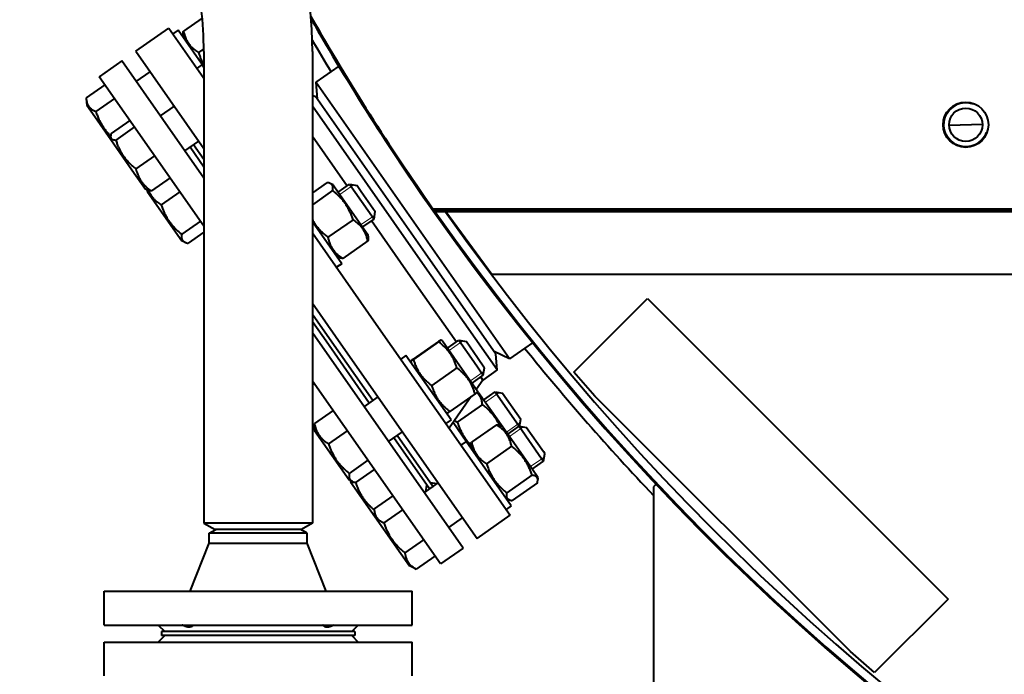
# Model space of a CAD drawing. Header units: millimetres. Extents: x -4428 to 4131, y -3615 to 4038.
# Tile 111 of 172: x 1746 to 2210, y -2817 to -2509. Entities that reach past the tile are written whole.
import ezdxf

# ---------------------------------------------------------------- set-up
doc = ezdxf.new("R2010")
doc.units = ezdxf.units.MM
doc.linetypes.add('K5LT_BASIC', pattern=[0])
doc.linetypes.add('K5LT_THIN', pattern=[0])
doc.layers.add('Системный слой', color=7, linetype='Continuous')
doc.styles.add('KDIMTEXTSTYLE', font='GOST_AU.SHX', dxfattribs={"width": 0.96, "oblique": 15, "height": 5})
doc.dimstyles.new('KDIMSTYLE (1.00)', dxfattribs={"dimtxt": 5, "dimasz": 1, "dimexe": 2, "dimexo": 0, "dimgap": 1, "dimtad": 1, "dimtxsty": 'KDIMTEXTSTYLE', "dimsah": 1, "dimcen": 0, "dimdle": 1, "dimadec": 0, "dimazin": 0, "dimtfac": 0.667, "dimtmove": 0, "dimatfit": 3, "dimfxl": 1, "dimtvp": 1, "dimtolj": 1, "dimtzin": 0, "dimarcsym": 0})

# ---------------------------------------------------------------- blocks, each defined once
blk = doc.blocks.new('KDIMARROW_01')
at = {"layer": 'Системный слой'}
blk.add_hatch(color=0, dxfattribs=at).paths.add_polyline_path([(-5, -0.66), (0, 0), (-5, 0.66), (-4.5, 0)])
at = {"layer": 'Системный слой', "color": 0, "linetype": 'K5LT_THIN', "lineweight": 20}
for p, q in [((-4.5, 0), (-5, 0.66)), ((-5, 0.66), (0, 0)), ((0, 0), (-5, -0.66)), ((-5, -0.66), (-4.5, 0)), ((0, 0), (-1, 0))]:
    blk.add_line(p, q, dxfattribs=at)
blk = doc.blocks.new('U21')
at = {"layer": 'Системный слой', "color": 150, "linetype": 'K5LT_BASIC', "lineweight": 40, "true_color": 0x0080ff}
for p, q in [((1832.31, -2508.3), (1823.47, -2514.48)), ((1801.05, -2523.91), (1816.62, -2513.01)), ((1816.62, -2513.01), (1833.14, -2536.61)), ((1820.99, -2514.03), (1818.53, -2515.75)), ((1831.81, -2529.48), (1820.99, -2514.03)), ((1823.3, -2516.06), (1823.43, -2517.51)), ((1801.05, -2523.91), (1833.14, -2569.74)), ((1833.14, -2522.75), (1830.54, -2524.57)), ((1833.14, -2524.07), (1833.14, -2746.07)), ((1884.14, -2524.07), (1884.14, -2746.07)), ((1794.5, -2528.49), (1783.85, -2535.95)), ((1833.14, -2583.69), (1794.5, -2528.49)), ((1832.34, -2530.23), (1831.81, -2529.48)), ((1801.29, -2538.2), (1807.85, -2533.61)), ((1832.34, -2530.23), (1829.88, -2531.96)), ((1833.14, -2531.38), (1832.34, -2530.23)), ((1896.55, -2530.9), (1885.72, -2538.48)), ((1833.14, -2606.35), (1783.85, -2535.95)), ((1976.92, -2668.72), (1885.72, -2538.48)), ((1885.72, -2538.48), (1886.42, -2546.45)), ((1786.45, -2539.67), (1777.67, -2545.82)), ((1777.7, -2546.29), (1777.97, -2549.34)), ((1791.03, -2546.21), (1782.25, -2552.36)), ((1884.14, -2544.6), (1885.6, -2545.28)), ((1937.19, -2618.95), (1885.6, -2545.28)), ((1777.97, -2549.34), (1781.74, -2554.73)), ((1812.64, -2554.4), (1819.19, -2549.82)), ((1818.83, -2549.3), (1818.68, -2550.18)), ((1934.92, -2622.25), (1884.14, -2549.74)), ((1781.74, -2554.73), (1789.31, -2565.55)), ((1798.26, -2556.53), (1789.47, -2562.68)), ((1812.28, -2553.89), (1813.16, -2554.04)), ((1800.4, -2559.58), (1791.61, -2565.74)), ((2183.77, -2558.81), (2199.46, -2558.26)), ((1789.2, -2564.27), (1789.31, -2565.55)), ((1789.31, -2565.55), (1799.25, -2579.74)), ((1824.11, -2570.79), (1830.67, -2566.2)), ((1900.46, -2587.41), (1884.14, -2564.12)), ((1833.14, -2578.46), (1826.57, -2569.07)), ((1833.14, -2574.97), (1828.21, -2567.92)), ((1809.87, -2573.11), (1801.08, -2579.26)), ((1799.25, -2579.74), (1805.66, -2588.9)), ((1817.2, -2583.58), (1808.41, -2589.73)), ((1806.82, -2589.44), (1805.66, -2588.9)), ((1806.26, -2589.17), (1806.32, -2589.83)), ((1806.32, -2589.83), (1806.51, -2590.11)), ((1806.51, -2590.11), (1822.66, -2613.18)), ((1821.73, -2590.05), (1812.95, -2596.21)), ((1891.03, -2585.77), (1884.14, -2590.59)), ((1893.66, -2589.52), (1884.14, -2596.18)), ((1893.92, -2586.8), (1892.56, -2586.17)), ((1893.92, -2586.8), (1896.35, -2590.27)), ((1896.35, -2590.27), (1910.27, -2610.15)), ((1896.36, -2590.28), (1901.68, -2586.55)), ((1901.68, -2586.55), (1904.33, -2590.34)), ((1901.68, -2586.55), (1905.17, -2587.17)), ((1905.17, -2587.17), (1907.15, -2590.01)), ((1907.15, -2590.01), (1913.77, -2599.46)), ((1904.33, -2590.34), (1913.16, -2602.94)), ((1913.16, -2602.94), (1913.77, -2599.46)), ((1940.88, -2598.07), (2662.99, -2598.07)), ((1941.58, -2599.07), (1940.97, -2599.07)), ((1943.01, -2598.07), (1941.58, -2599.07)), ((1941.64, -2599.07), (1941.58, -2599.07)), ((2663.64, -2599.07), (1941.64, -2599.07)), ((1941.64, -2599.07), (1941.64, -2599.57)), ((1945.64, -2598.07), (1945.64, -2599.07)), ((2663.64, -2599.07), (1945.64, -2599.07)), ((1831.43, -2603.91), (1822.65, -2610.06)), ((1903.27, -2603.24), (1891.43, -2611.53)), ((1907.83, -2606.67), (1913.16, -2602.94)), ((1928.16, -2626.98), (1911.93, -2603.8)), ((2663.64, -2599.57), (1941.64, -2599.57)), ((1968.64, -2629.07), (1947.01, -2599.57)), ((1897.96, -2623.95), (1884.14, -2604.22)), ((1824.22, -2613.9), (1822.66, -2613.18)), ((1833.14, -2609.09), (1825.64, -2614.34)), ((1884.14, -2609.45), (1914.22, -2652.39)), ((1910.25, -2613.22), (1898.41, -2621.51)), ((1910.27, -2610.15), (1910.4, -2611.65)), ((1896.89, -2621.11), (1895.52, -2620.47)), ((1971.14, -2673.99), (1934.92, -2622.25)), ((1970.49, -2666.51), (1937.19, -2618.95)), ((1897.96, -2623.95), (1895.51, -2625.67)), ((1951.9, -2660.88), (1928.16, -2626.98)), ((2703.64, -2629.07), (1968.64, -2629.07)), ((2007.22, -2675.07), (2041.87, -2640.42)), ((2041.87, -2640.42), (2183.29, -2781.84)), ((1884.14, -2642.57), (1898.65, -2663.29)), ((1892.24, -2659.37), (1884.14, -2647.8)), ((1890.6, -2660.51), (1884.14, -2651.29)), ((1914.22, -2652.39), (1977.22, -2742.37)), ((1955.1, -2757.86), (1884.14, -2656.52)), ((1912.58, -2688.41), (1892.24, -2659.37)), ((1910.94, -2689.56), (1890.6, -2660.51)), ((1898.65, -2663.29), (1961.65, -2753.27)), ((1943.45, -2660.63), (1931.61, -2668.92)), ((1943.51, -2660.71), (1931.67, -2669)), ((1945.37, -2660.27), (1944.58, -2659.9)), ((1945.37, -2660.27), (1953.59, -2672.01)), ((1947.8, -2663.75), (1953.13, -2660.02)), ((1953.13, -2660.02), (1960.1, -2669.98)), ((1953.13, -2660.02), (1956.61, -2660.64)), ((1956.61, -2660.64), (1961.84, -2668.1)), ((1987.75, -2661.14), (1976.92, -2668.72)), ((1928.18, -2667.11), (1925.73, -2668.83)), ((1949.41, -2697.42), (1928.18, -2667.11)), ((1961.84, -2668.1), (1965.21, -2672.92)), ((1976.92, -2668.72), (1969.67, -2665.34)), ((1971.14, -2673.99), (1970.49, -2666.51)), ((1930.55, -2669.73), (1930.62, -2670.59)), ((1952.14, -2673.04), (1940.3, -2681.33)), ((1953.59, -2672.01), (1961.71, -2683.62)), ((1960.1, -2669.98), (1964.6, -2676.41)), ((1964.6, -2676.41), (1965.21, -2672.92)), ((1959.27, -2680.13), (1964.6, -2676.41)), ((1964.39, -2678.72), (1963.37, -2677.27)), ((1971.14, -2673.99), (1964.39, -2678.72)), ((2017.12, -2686.38), (2007.22, -2675.07)), ((1944.45, -2765.31), (1884.14, -2679.19)), ((1884.55, -2679.76), (1884.14, -2680.04)), ((1884.99, -2680.39), (1884.14, -2680.99)), ((1964.39, -2678.72), (1961.34, -2683.08)), ((1908.48, -2691.28), (1915.04, -2686.69)), ((1958.92, -2686.54), (1948.54, -2701.41)), ((1960.72, -2685.29), (1948.88, -2693.58)), ((1961.71, -2683.62), (1961.79, -2684.48)), ((1962.37, -2684.55), (1961.77, -2684.27)), ((1962.37, -2684.55), (1973.72, -2700.76)), ((1964.81, -2688.03), (1970.13, -2684.3)), ((1970.13, -2684.3), (1981.48, -2700.51)), ((1970.13, -2684.3), (1973.61, -2684.92)), ((1973.61, -2684.92), (1982.22, -2697.21)), ((2137.33, -2806.59), (2017.12, -2686.38)), ((1964.17, -2690.22), (1952.33, -2698.51)), ((1893.87, -2693.08), (1885.08, -2699.23)), ((1947.75, -2694.31), (1946.97, -2693.94)), ((1885.01, -2700.72), (1885.16, -2702.43)), ((1949.41, -2697.42), (1946.95, -2699.14)), ((1956.53, -2707.6), (1950.37, -2698.79)), ((1970.86, -2699.76), (1959.02, -2708.06)), ((1973.72, -2700.76), (1972.4, -2700.15)), ((1973.72, -2700.76), (1987.7, -2720.73)), ((1976.15, -2704.24), (1981.48, -2700.51)), ((1981.48, -2700.51), (1992.05, -2715.61)), ((1981.48, -2700.51), (1984.96, -2701.13)), ((1981.63, -2700.54), (1982.22, -2697.21)), ((1984.96, -2701.13), (1992.89, -2712.45)), ((1885.16, -2702.43), (1901.5, -2725.77)), ((1900.57, -2702.65), (1891.79, -2708.8)), ((1919.96, -2707.67), (1926.51, -2703.08)), ((1939.2, -2729.92), (1922.41, -2705.94)), ((1940.84, -2728.78), (1924.05, -2704.8)), ((1956.53, -2707.6), (1954.08, -2709.32)), ((1977.76, -2737.91), (1956.53, -2707.6)), ((1958.85, -2709.64), (1958.97, -2711.08)), ((1977.92, -2709.85), (1966.08, -2718.14)), ((1992.89, -2712.45), (1993.56, -2713.41)), ((1992.95, -2716.89), (1993.56, -2713.41)), ((1910.27, -2716.5), (1901.49, -2722.66)), ((1987.63, -2720.62), (1992.95, -2716.89)), ((1992.05, -2715.61), (1992.95, -2716.89)), ((1913.27, -2720.79), (1904.48, -2726.94)), ((1987.5, -2723.54), (1975.66, -2731.83)), ((1987.7, -2720.73), (1990.06, -2724.1)), ((1990.06, -2724.1), (1990.19, -2725.55)), ((1903.06, -2726.5), (1901.5, -2725.77)), ((1902.1, -2726.05), (1902.16, -2726.71)), ((1902.16, -2726.71), (1913.51, -2742.92)), ((1936.83, -2731.77), (1943.39, -2727.18)), ((1937.53, -2731.29), (1938.06, -2728.29)), ((1940.84, -2728.78), (1939.2, -2729.92)), ((1942.7, -2727.67), (1939.69, -2727.14)), ((1990.02, -2727.13), (1978.18, -2735.42)), ((2045.89, -2727.83), (2044.64, -2729.07)), ((2044.64, -2729.07), (2044.64, -3214.07)), ((1922, -2733.25), (1913.21, -2739.4)), ((1977.76, -2737.91), (1975.3, -2739.63)), ((1976.63, -2735.04), (1975.32, -2734.43)), ((1913.24, -2739.87), (1913.51, -2742.92)), ((1913.51, -2742.92), (1929.86, -2766.26)), ((1926.57, -2739.78), (1917.79, -2745.94)), ((1961.65, -2753.27), (1977.22, -2742.37)), ((1858.64, -2746.07), (1833.14, -2746.07)), ((1833.14, -2746.07), (1838.34, -2749.07)), ((1884.14, -2746.07), (1858.64, -2746.07)), ((1884.14, -2746.07), (1878.95, -2749.07)), ((1948.31, -2748.15), (1954.86, -2743.57)), ((1835.64, -2750.81), (1838.64, -2749.07)), ((1835.64, -2755.57), (1835.64, -2750.81)), ((1858.64, -2750.81), (1835.64, -2750.81)), ((1858.64, -2749.07), (1838.34, -2749.07)), ((1878.95, -2749.07), (1858.64, -2749.07)), ((1881.64, -2750.81), (1858.64, -2750.81)), ((1881.64, -2750.81), (1878.64, -2749.07)), ((1881.64, -2755.57), (1881.64, -2750.81)), ((1826.64, -2778.07), (1835.64, -2755.57)), ((1835.64, -2755.57), (1881.64, -2755.57)), ((1890.64, -2778.07), (1881.64, -2755.57)), ((1936.5, -2753.96), (1927.71, -2760.11)), ((1941.85, -2761.59), (1933.06, -2767.75)), ((1955.1, -2757.86), (1944.45, -2765.31)), ((1932.63, -2767.56), (1929.86, -2766.26)), ((1786.14, -2794.07), (1786.14, -2778.07)), ((1786.14, -2778.07), (1931.14, -2778.07)), ((1931.14, -2794.07), (1931.14, -2778.07)), ((2183.29, -2781.84), (2148.65, -2816.49)), ((1786.14, -2794.07), (1931.14, -2794.07)), ((1811.64, -2794.07), (1814.64, -2797.07)), ((1905.64, -2794.07), (1902.64, -2797.07)), ((1813.14, -2797.07), (1813.14, -2799.07)), ((1904.14, -2797.07), (1813.14, -2797.07)), ((1904.14, -2797.07), (1904.14, -2799.07)), ((1786.14, -2802.07), (1931.14, -2802.07)), ((1786.14, -2818.07), (1786.14, -2802.07)), ((1814.64, -2799.07), (1811.64, -2802.07)), ((1904.14, -2799.07), (1813.14, -2799.07)), ((1902.64, -2799.07), (1905.64, -2802.07)), ((1931.14, -2818.07), (1931.14, -2802.07)), ((2148.65, -2816.49), (2137.33, -2806.59))]:
    blk.add_line(p, q, dxfattribs=at)
at = {"layer": 'Системный слой', "color": 7, "linetype": 'K5LT_THIN', "lineweight": 20}
for p, q in [((1897.14, -2591.39), (1902.46, -2587.66)), ((1902.46, -2587.66), (1903.57, -2586.89)), ((1907.06, -2605.56), (1912.38, -2601.83)), ((1912.38, -2601.83), (1913.49, -2601.05)), ((1948.58, -2664.86), (1953.9, -2661.13)), ((1953.9, -2661.13), (1955.01, -2660.35)), ((1958.5, -2679.03), (1963.82, -2675.3)), ((1963.82, -2675.3), (1964.93, -2674.52)), ((1965.58, -2689.14), (1970.91, -2685.41)), ((1970.91, -2685.41), (1972.01, -2684.64)), ((1975.5, -2703.31), (1980.83, -2699.58)), ((1980.83, -2699.58), (1981.93, -2698.8)), ((1982.25, -2701.62), (1983.36, -2700.84)), ((1976.93, -2705.35), (1982.25, -2701.62)), ((1992.17, -2715.79), (1993.28, -2715.01)), ((1986.85, -2719.51), (1992.17, -2715.79))]:
    blk.add_line(p, q, dxfattribs=at)
at = {"layer": 'Системный слой', "color": 150, "linetype": 'K5LT_BASIC', "lineweight": 40, "true_color": 0x0080ff}
for radius in [10.65, 7.85]:
    blk.add_circle((2191.62, -2558.54), radius, dxfattribs=at)
for centre, radius, start, end in [((2894.64, -1929.07), 1165.5, 324.91013, 167.2024), ((1683.64, -2524.07), 200.5, 0, 90), ((1683.64, -2524.07), 149.5, 0, 90), ((2894.64, -1929.07), 1165, 209.77754, 215.04705), ((2894.64, -1929.07), 1165.5, 209.82961, 215.08987), ((2894.64, -1929.07), 1170, 210.26119, 211.10382), ((2894.64, -1929.07), 1165, 215.04705, 215.10715), ((2894.64, -1929.07), 1165, 215.04705, 215.10715), ((2894.64, -1929.07), 1165.5, 215.08987, 265.9902), ((2894.64, -1929.07), 1165, 215.10715, 215.11235), ((2894.64, -1929.07), 1165, 215.10715, 215.11235), ((2894.64, -1929.07), 1165, 215.10715, 215.11235), ((2894.64, -1929.07), 1165, 215.13721, 265.98848), ((2894.64, -1929.07), 1165, 215.13721, 265.98848), ((2894.64, -1929.07), 1165, 215.13721, 265.98848), ((2894.64, -1929.07), 1161, 215.27626, 266.04583), ((2894.64, -1929.07), 1170, 218.89618, 223.40658)]:
    blk.add_arc(centre, radius, start, end, dxfattribs=at)
at = {"layer": 'Системный слой', "color": 7, "linetype": 'K5LT_THIN', "lineweight": 20}
blk.add_arc((2191.62, -2558.54), 10.11, 70, 340, dxfattribs=at)
at = {"layer": 'Системный слой', "color": 150, "linetype": 'K5LT_BASIC', "lineweight": 40, "true_color": 0x0080ff}
for points, knots in [([(1823.3, -2516.06), (1823.29, -2515.89), (1823.29, -2515.6), (1823.34, -2515.08), (1823.42, -2514.72), (1823.47, -2514.48)], [0, 0, 0, 0, 2.185954, 3.532867, 6, 6, 6, 6]), ([(1823.47, -2514.48), (1823.6, -2515.02), (1823.79, -2515.74), (1824.12, -2516.78), (1824.37, -2517.44), (1824.68, -2518.16), (1824.99, -2518.79), (1825.38, -2519.49), (1825.8, -2520.14), (1826.22, -2520.73), (1826.72, -2521.35), (1827.3, -2521.99), (1828.01, -2522.67), (1829.06, -2523.56), (1829.92, -2524.17), (1830.54, -2524.57)], [0, 0, 0, 0, 2.032024, 2.780687, 4.100621, 4.689754, 5.785161, 6.773962, 7.746893, 8.757247, 9.530451, 10.808294, 12.055167, 13.269842, 16, 16, 16, 16]), ([(1830.54, -2524.57), (1830.72, -2525.12), (1831, -2525.92), (1831.45, -2527.06), (1831.83, -2527.94), (1832.25, -2528.83), (1832.68, -2529.66), (1832.98, -2530.21), (1833.14, -2530.48)], [0, 0, 0, 0, 2.395735, 3.534855, 5.120577, 6.380267, 7.665653, 9, 9, 9, 9]), ([(1777.7, -2546.29), (1777.72, -2546.52), (1777.78, -2547.08), (1777.93, -2547.8), (1778.12, -2548.41), (1778.28, -2548.82), (1778.45, -2549.19), (1778.65, -2549.55), (1778.89, -2549.91), (1779.17, -2550.27), (1779.49, -2550.63), (1779.86, -2550.97), (1780.34, -2551.34), (1781.11, -2551.84), (1781.79, -2552.17), (1782.25, -2552.36)], [0, 0, 0, 0, 1.295387, 3.159802, 4.297673, 5.113532, 5.899188, 6.753928, 7.672155, 8.62651, 9.620704, 10.644088, 11.693814, 13.289575, 16, 16, 16, 16]), ([(1782.25, -2552.36), (1782.36, -2552.7), (1782.6, -2553.38), (1782.99, -2554.37), (1783.36, -2555.26), (1783.78, -2556.18), (1784.27, -2557.19), (1784.79, -2558.14), (1785.27, -2558.94), (1785.72, -2559.66), (1786.25, -2560.43), (1786.83, -2561.2), (1787.39, -2561.91), (1788.16, -2562.81), (1788.78, -2563.46), (1789.2, -2563.89)], [0, 0, 0, 0, 1.273054, 2.544042, 3.748114, 4.67394, 6.128235, 7.686192, 8.533636, 9.420311, 10.672503, 11.8223, 12.837644, 13.876493, 16, 16, 16, 16]), ([(1789.47, -2562.68), (1789.39, -2562.93), (1789.27, -2563.33), (1789.19, -2563.86), (1789.19, -2564.14), (1789.2, -2564.27)], [0, 0, 0, 0, 2.46644, 4.215285, 6, 6, 6, 6]), ([(1789.2, -2564.27), (1789.21, -2564.38), (1789.25, -2564.57), (1789.34, -2564.81), (1789.45, -2565), (1789.59, -2565.16), (1789.73, -2565.27), (1789.88, -2565.37), (1790.06, -2565.46), (1790.45, -2565.61), (1790.97, -2565.7), (1791.45, -2565.73), (1791.61, -2565.74)], [0, 0, 0, 0, 1.470806, 2.582084, 3.695964, 4.809431, 5.666825, 6.379959, 7.30627, 8.353745, 11.506607, 13, 13, 13, 13]), ([(1791.61, -2565.74), (1791.79, -2566.29), (1792.08, -2567.11), (1792.53, -2568.26), (1792.87, -2569.04), (1793.29, -2569.94), (1793.64, -2570.64), (1794.09, -2571.46), (1794.53, -2572.19), (1795.08, -2573.04), (1795.64, -2573.82), (1796.2, -2574.55), (1796.78, -2575.24), (1797.46, -2576), (1798.36, -2576.92), (1799.59, -2578.05), (1800.55, -2578.84), (1801.08, -2579.26)], [0, 0, 0, 0, 1.889793, 2.772286, 3.97396, 4.613199, 5.962253, 6.508307, 7.620707, 8.715255, 9.746093, 10.721757, 11.68135, 12.629021, 14.021816, 15.820381, 18, 18, 18, 18]), ([(1801.08, -2579.26), (1801.19, -2579.72), (1801.37, -2580.38), (1801.67, -2581.31), (1801.9, -2581.93), (1802.19, -2582.65), (1802.44, -2583.21), (1802.77, -2583.85), (1803.1, -2584.43), (1803.52, -2585.09), (1803.95, -2585.69), (1804.4, -2586.25), (1804.86, -2586.77), (1805.41, -2587.35), (1806.22, -2588.11), (1807.25, -2588.93), (1808.05, -2589.49), (1808.41, -2589.73)], [0, 0, 0, 0, 1.889793, 2.772286, 3.97396, 4.613199, 5.962253, 6.508307, 7.620707, 8.715255, 9.746093, 10.721757, 11.68135, 12.629021, 14.021816, 16.259909, 18, 18, 18, 18]), ([(1808.41, -2589.73), (1808.21, -2589.73), (1807.87, -2589.7), (1807.41, -2589.63), (1807.07, -2589.54), (1806.89, -2589.47), (1806.82, -2589.44)], [0, 0, 0, 0, 2.196407, 3.947805, 5.935286, 7, 7, 7, 7]), ([(1807.09, -2589.54), (1807.19, -2589.78), (1807.38, -2590.24), (1807.72, -2590.93), (1808.11, -2591.62), (1808.54, -2592.27), (1808.99, -2592.86), (1809.43, -2593.37), (1809.93, -2593.89), (1810.46, -2594.39), (1811.38, -2595.16), (1812.22, -2595.76), (1812.88, -2596.17), (1812.95, -2596.21)], [0, 0, 0, 0, 1.214478, 2.307478, 3.603467, 4.917752, 5.978315, 7.092102, 8.100076, 9.32091, 10.510593, 13.651003, 14, 14, 14, 14]), ([(1892.56, -2586.17), (1892.36, -2586.07), (1891.89, -2585.91), (1891.34, -2585.81), (1891.03, -2585.77)], [0, 0, 0, 0, 2.350074, 5, 5, 5, 5]), ([(1893.66, -2589.52), (1893.72, -2589.25), (1893.78, -2588.87), (1893.82, -2588.37), (1893.82, -2588.04), (1893.78, -2587.71), (1893.72, -2587.44), (1893.61, -2587.14), (1893.47, -2586.89), (1893.27, -2586.65), (1893.06, -2586.46), (1892.82, -2586.3), (1892.64, -2586.2), (1892.56, -2586.17)], [0, 0, 0, 0, 2.343234, 3.452264, 4.903525, 5.76294, 7.021628, 8.137899, 9.528041, 10.593754, 11.855824, 12.995553, 14, 14, 14, 14]), ([(1903.27, -2603.24), (1903.08, -2602.67), (1902.79, -2601.85), (1902.32, -2600.68), (1901.98, -2599.9), (1901.56, -2598.99), (1901.19, -2598.27), (1900.73, -2597.44), (1900.29, -2596.7), (1899.73, -2595.84), (1899.16, -2595.05), (1898.59, -2594.31), (1898.01, -2593.61), (1897.32, -2592.84), (1896.41, -2591.9), (1895.16, -2590.75), (1894.2, -2589.94), (1893.66, -2589.52)], [0, 0, 0, 0, 1.889793, 2.772286, 3.97396, 4.613199, 5.962253, 6.508307, 7.620707, 8.715255, 9.746093, 10.721757, 11.68135, 12.629021, 14.021816, 15.820381, 18, 18, 18, 18]), ([(1812.95, -2596.21), (1813.14, -2596.78), (1813.44, -2597.61), (1813.98, -2598.97), (1814.51, -2600.16), (1815.05, -2601.22), (1815.52, -2602.05), (1815.96, -2602.8), (1816.55, -2603.7), (1817.12, -2604.5), (1817.79, -2605.36), (1818.46, -2606.15), (1819.27, -2607.03), (1820.59, -2608.34), (1821.77, -2609.36), (1822.65, -2610.06)], [0, 0, 0, 0, 1.679816, 2.464254, 4.100621, 5.29978, 5.785161, 6.773962, 7.746893, 8.757247, 9.530451, 10.808294, 11.643102, 12.867614, 16, 16, 16, 16]), ([(1884.14, -2603.22), (1884.31, -2603.51), (1884.63, -2604.08), (1885.1, -2604.82), (1885.59, -2605.54), (1886.15, -2606.29), (1886.84, -2607.17), (1887.58, -2608.01), (1888.59, -2609.06), (1889.85, -2610.24), (1890.91, -2611.12), (1891.43, -2611.53)], [0, 0, 0, 0, 1.088681, 2.10831, 2.825541, 3.90957, 5.146288, 6.44085, 7.529382, 9.876196, 12, 12, 12, 12]), ([(1910.25, -2613.22), (1910.14, -2612.69), (1909.95, -2611.97), (1909.62, -2610.94), (1909.38, -2610.29), (1909.07, -2609.57), (1908.77, -2608.95), (1908.38, -2608.26), (1907.97, -2607.61), (1907.56, -2607.03), (1907.06, -2606.42), (1906.48, -2605.79), (1905.78, -2605.12), (1904.74, -2604.24), (1903.88, -2603.63), (1903.27, -2603.24)], [0, 0, 0, 0, 2.032024, 2.780687, 4.100621, 4.689754, 5.785161, 6.773962, 7.746893, 8.757247, 9.530451, 10.808294, 12.055167, 13.269842, 16, 16, 16, 16]), ([(1822.65, -2610.06), (1822.6, -2610.35), (1822.56, -2610.76), (1822.55, -2611.3), (1822.58, -2611.73), (1822.66, -2612.13), (1822.77, -2612.47), (1822.9, -2612.74), (1823.05, -2612.98), (1823.2, -2613.17), (1823.38, -2613.36), (1823.62, -2613.56), (1823.9, -2613.74), (1824.12, -2613.86), (1824.22, -2613.9)], [0, 0, 0, 0, 2.391332, 3.523128, 5.004164, 6.467212, 7.618771, 8.848967, 9.723654, 10.627452, 11.568293, 12.528115, 14.002804, 15, 15, 15, 15]), ([(1891.43, -2611.53), (1891.55, -2612.06), (1891.73, -2612.78), (1892.06, -2613.81), (1892.31, -2614.46), (1892.62, -2615.18), (1892.92, -2615.8), (1893.3, -2616.49), (1893.71, -2617.14), (1894.13, -2617.71), (1894.62, -2618.33), (1895.2, -2618.96), (1895.9, -2619.63), (1896.94, -2620.51), (1897.8, -2621.11), (1898.41, -2621.51)], [0, 0, 0, 0, 2.032024, 2.780687, 4.100621, 4.689754, 5.785161, 6.773962, 7.746893, 8.757247, 9.530451, 10.808294, 12.055167, 13.269842, 16, 16, 16, 16]), ([(1910.4, -2611.65), (1910.42, -2611.87), (1910.41, -2612.36), (1910.32, -2612.91), (1910.25, -2613.22)], [0, 0, 0, 0, 2.350074, 5, 5, 5, 5]), ([(1824.22, -2613.9), (1824.42, -2613.99), (1824.73, -2614.11), (1825.22, -2614.25), (1825.49, -2614.31), (1825.64, -2614.34)], [0, 0, 0, 0, 2.881873, 4.192791, 6, 6, 6, 6]), ([(1898.41, -2621.51), (1898.24, -2621.48), (1897.95, -2621.44), (1897.57, -2621.35), (1897.23, -2621.25), (1897.01, -2621.16), (1896.89, -2621.11)], [0, 0, 0, 0, 2.099756, 3.602657, 5.005287, 7, 7, 7, 7]), ([(1944.58, -2659.9), (1944.58, -2659.9), (1944.56, -2659.91), (1944.48, -2659.95), (1944.35, -2660.04), (1944.05, -2660.23), (1943.72, -2660.45), (1943.45, -2660.63)], [0, 0, 0, 0, 1.088559, 2.124813, 3.405808, 4.830667, 8, 8, 8, 8]), ([(1943.51, -2660.71), (1943.7, -2660.57), (1944, -2660.35), (1944.3, -2660.13), (1944.48, -2659.99), (1944.57, -2659.92), (1944.58, -2659.9), (1944.58, -2659.9)], [0, 0, 0, 0, 2.306025, 3.995738, 5.418569, 6.828022, 8, 8, 8, 8]), ([(1952.14, -2673.04), (1951.99, -2672.52), (1951.74, -2671.77), (1951.35, -2670.7), (1951.06, -2669.98), (1950.69, -2669.16), (1950.37, -2668.51), (1949.97, -2667.76), (1949.58, -2667.09), (1949.08, -2666.32), (1948.57, -2665.6), (1948.05, -2664.94), (1947.52, -2664.32), (1946.89, -2663.63), (1945.96, -2662.71), (1944.81, -2661.71), (1943.91, -2661.01), (1943.51, -2660.71)], [0, 0, 0, 0, 1.889793, 2.772286, 3.97396, 4.613199, 5.962253, 6.508307, 7.620707, 8.715255, 9.746093, 10.721757, 11.68135, 12.629021, 14.021816, 16.259909, 18, 18, 18, 18]), ([(1931.61, -2668.92), (1931.45, -2669.04), (1931.2, -2669.23), (1930.94, -2669.42), (1930.8, -2669.53), (1930.69, -2669.6), (1930.61, -2669.67), (1930.56, -2669.71), (1930.54, -2669.73), (1930.55, -2669.73)], [0, 0, 0, 0, 2.49929, 4.280768, 5.360176, 6.270498, 7.473727, 8.757277, 10, 10, 10, 10]), ([(1930.55, -2669.73), (1930.55, -2669.73), (1930.57, -2669.73), (1930.67, -2669.66), (1930.87, -2669.54), (1931.18, -2669.33), (1931.48, -2669.13), (1931.67, -2669)], [0, 0, 0, 0, 1.100916, 2.779066, 4.09405, 5.711824, 8, 8, 8, 8]), ([(1931.67, -2669), (1931.83, -2669.52), (1932.07, -2670.28), (1932.46, -2671.34), (1932.76, -2672.06), (1933.12, -2672.89), (1933.44, -2673.53), (1933.84, -2674.28), (1934.24, -2674.96), (1934.74, -2675.73), (1935.25, -2676.44), (1935.76, -2677.1), (1936.29, -2677.72), (1936.93, -2678.41), (1937.85, -2679.33), (1939, -2680.34), (1939.9, -2681.03), (1940.3, -2681.33)], [0, 0, 0, 0, 1.889793, 2.772286, 3.97396, 4.613199, 5.962253, 6.508307, 7.620707, 8.715255, 9.746093, 10.721757, 11.68135, 12.629021, 14.021816, 16.259909, 18, 18, 18, 18]), ([(1960.72, -2685.29), (1960.57, -2684.77), (1960.32, -2684.02), (1959.94, -2682.96), (1959.65, -2682.25), (1959.28, -2681.43), (1958.97, -2680.78), (1958.57, -2680.04), (1958.18, -2679.37), (1957.68, -2678.6), (1957.17, -2677.89), (1956.66, -2677.24), (1956.13, -2676.62), (1955.5, -2675.94), (1954.58, -2675.03), (1953.44, -2674.03), (1952.54, -2673.33), (1952.14, -2673.04)], [0, 0, 0, 0, 1.889793, 2.772286, 3.97396, 4.613199, 5.962253, 6.508307, 7.620707, 8.715255, 9.746093, 10.721757, 11.68135, 12.629021, 14.021816, 16.259909, 18, 18, 18, 18]), ([(1940.3, -2681.33), (1940.46, -2681.85), (1940.7, -2682.6), (1941.09, -2683.65), (1941.38, -2684.37), (1941.74, -2685.19), (1942.05, -2685.83), (1942.46, -2686.58), (1942.85, -2687.25), (1943.34, -2688.01), (1943.85, -2688.72), (1944.36, -2689.38), (1944.89, -2690), (1945.52, -2690.68), (1946.44, -2691.59), (1947.59, -2692.59), (1948.48, -2693.28), (1948.88, -2693.58)], [0, 0, 0, 0, 1.889793, 2.772286, 3.97396, 4.613199, 5.962253, 6.508307, 7.620707, 8.715255, 9.746093, 10.721757, 11.68135, 12.629021, 14.021816, 16.259909, 18, 18, 18, 18]), ([(1961.79, -2684.48), (1961.79, -2684.48), (1961.77, -2684.5), (1961.71, -2684.55), (1961.58, -2684.65), (1961.3, -2684.86), (1960.98, -2685.1), (1960.72, -2685.29)], [0, 0, 0, 0, 1.088559, 2.124813, 3.405808, 4.830667, 8, 8, 8, 8]), ([(1964.17, -2690.22), (1964.14, -2689.88), (1964.06, -2689.21), (1963.89, -2688.41), (1963.72, -2687.82), (1963.56, -2687.38), (1963.38, -2686.93), (1963.13, -2686.44), (1962.84, -2685.97), (1962.57, -2685.6), (1962.29, -2685.26), (1961.99, -2684.95), (1961.75, -2684.72), (1961.63, -2684.61)], [0, 0, 0, 0, 2.100382, 4.210124, 5.288175, 6.177401, 7.295185, 8.554437, 9.926789, 11.061331, 11.733689, 12.94156, 14, 14, 14, 14]), ([(1972.35, -2700.12), (1972.16, -2699.74), (1971.79, -2699.03), (1971.22, -2698.04), (1970.65, -2697.14), (1970.06, -2696.28), (1969.4, -2695.4), (1968.72, -2694.57), (1967.97, -2693.73), (1966.99, -2692.71), (1965.72, -2691.5), (1964.69, -2690.64), (1964.17, -2690.22)], [0, 0, 0, 0, 1.269811, 2.431364, 3.411298, 4.470545, 5.584139, 6.713489, 7.719738, 8.959498, 10.986002, 13, 13, 13, 13]), ([(1948.88, -2693.58), (1948.71, -2693.69), (1948.45, -2693.86), (1948.18, -2694.04), (1948.03, -2694.14), (1947.92, -2694.21), (1947.83, -2694.26), (1947.77, -2694.3), (1947.75, -2694.31), (1947.75, -2694.31)], [0, 0, 0, 0, 2.49929, 4.280768, 5.360176, 6.270498, 7.473727, 8.757277, 10, 10, 10, 10]), ([(1885.01, -2700.72), (1884.99, -2700.5), (1884.98, -2700.02), (1885.04, -2699.5), (1885.08, -2699.23)], [0, 0, 0, 0, 2.401561, 5, 5, 5, 5]), ([(1885.08, -2699.23), (1885.17, -2699.65), (1885.32, -2700.27), (1885.57, -2701.13), (1885.77, -2701.71), (1886.02, -2702.38), (1886.25, -2702.89), (1886.54, -2703.49), (1886.84, -2704.02), (1887.22, -2704.62), (1887.61, -2705.17), (1888.02, -2705.68), (1888.45, -2706.16), (1888.96, -2706.67), (1889.72, -2707.36), (1890.69, -2708.09), (1891.45, -2708.59), (1891.79, -2708.8)], [0, 0, 0, 0, 1.889793, 2.772286, 3.97396, 4.613199, 5.962253, 6.508307, 7.620707, 8.715255, 9.746093, 10.721757, 11.68135, 12.629021, 14.021816, 16.259909, 18, 18, 18, 18]), ([(1951.05, -2697.82), (1951.31, -2697.98), (1951.73, -2698.22), (1952.17, -2698.43), (1952.33, -2698.51)], [0, 0, 0, 0, 3.259717, 5, 5, 5, 5]), ([(1952.33, -2698.51), (1952.49, -2698.96), (1952.73, -2699.64), (1953.21, -2700.87), (1953.73, -2702.06), (1954.32, -2703.26), (1954.86, -2704.26), (1955.42, -2705.21), (1956.08, -2706.22), (1956.79, -2707.19), (1957.49, -2708.07), (1958.17, -2708.86), (1958.63, -2709.35), (1958.84, -2709.58)], [0, 0, 0, 0, 1.547806, 2.337797, 4.295027, 5.749867, 6.681525, 7.969048, 9.347837, 10.582186, 11.847865, 12.991662, 14, 14, 14, 14]), ([(1977.92, -2709.85), (1977.8, -2709.32), (1977.61, -2708.6), (1977.27, -2707.56), (1977.02, -2706.9), (1976.71, -2706.17), (1976.4, -2705.54), (1976.02, -2704.85), (1975.6, -2704.19), (1975.18, -2703.61), (1974.68, -2702.99), (1974.1, -2702.35), (1973.39, -2701.67), (1972.34, -2700.78), (1971.47, -2700.16), (1970.86, -2699.76)], [0, 0, 0, 0, 2.032024, 2.780687, 4.100621, 4.689754, 5.785161, 6.773962, 7.746893, 8.757247, 9.530451, 10.808294, 12.055167, 13.269842, 16, 16, 16, 16]), ([(1970.86, -2699.76), (1971.01, -2699.78), (1971.35, -2699.83), (1971.89, -2699.94), (1972.23, -2700.06), (1972.4, -2700.15)], [0, 0, 0, 0, 1.592643, 3.545427, 6, 6, 6, 6]), ([(1891.79, -2708.8), (1891.98, -2709.37), (1892.28, -2710.2), (1892.82, -2711.57), (1893.35, -2712.75), (1893.89, -2713.81), (1894.36, -2714.65), (1894.8, -2715.4), (1895.39, -2716.29), (1895.96, -2717.09), (1896.63, -2717.96), (1897.3, -2718.75), (1898.11, -2719.62), (1899.43, -2720.94), (1900.61, -2721.96), (1901.49, -2722.66)], [0, 0, 0, 0, 1.679816, 2.464254, 4.100621, 5.29978, 5.785161, 6.773962, 7.746893, 8.757247, 9.530451, 10.808294, 11.643102, 12.867614, 16, 16, 16, 16]), ([(1958.85, -2709.64), (1958.83, -2709.47), (1958.83, -2709.18), (1958.89, -2708.65), (1958.96, -2708.29), (1959.02, -2708.06)], [0, 0, 0, 0, 2.185954, 3.532867, 6, 6, 6, 6]), ([(1959.02, -2708.06), (1959.14, -2708.59), (1959.33, -2709.31), (1959.67, -2710.35), (1959.91, -2711.01), (1960.23, -2711.74), (1960.53, -2712.37), (1960.92, -2713.06), (1961.34, -2713.72), (1961.76, -2714.3), (1962.26, -2714.92), (1962.84, -2715.56), (1963.55, -2716.24), (1964.6, -2717.13), (1965.46, -2717.74), (1966.08, -2718.14)], [0, 0, 0, 0, 2.032024, 2.780687, 4.100621, 4.689754, 5.785161, 6.773962, 7.746893, 8.757247, 9.530451, 10.808294, 12.055167, 13.269842, 16, 16, 16, 16]), ([(1987.5, -2723.54), (1987.32, -2722.97), (1987.02, -2722.15), (1986.56, -2720.99), (1986.22, -2720.2), (1985.8, -2719.29), (1985.43, -2718.58), (1984.98, -2717.76), (1984.53, -2717.01), (1983.98, -2716.16), (1983.41, -2715.37), (1982.84, -2714.63), (1982.26, -2713.94), (1981.57, -2713.16), (1980.66, -2712.23), (1979.42, -2711.08), (1978.46, -2710.28), (1977.92, -2709.85)], [0, 0, 0, 0, 1.889793, 2.772286, 3.97396, 4.613199, 5.962253, 6.508307, 7.620707, 8.715255, 9.746093, 10.721757, 11.68135, 12.629021, 14.021816, 15.820381, 18, 18, 18, 18]), ([(1966.08, -2718.14), (1966.27, -2718.71), (1966.56, -2719.53), (1967.02, -2720.69), (1967.36, -2721.48), (1967.79, -2722.39), (1968.15, -2723.1), (1968.61, -2723.93), (1969.05, -2724.67), (1969.6, -2725.52), (1970.17, -2726.32), (1970.74, -2727.05), (1971.32, -2727.75), (1972.01, -2728.52), (1972.92, -2729.45), (1974.16, -2730.6), (1975.12, -2731.4), (1975.66, -2731.83)], [0, 0, 0, 0, 1.889793, 2.772286, 3.97396, 4.613199, 5.962253, 6.508307, 7.620707, 8.715255, 9.746093, 10.721757, 11.68135, 12.629021, 14.021816, 15.820381, 18, 18, 18, 18]), ([(1901.49, -2722.66), (1901.44, -2722.94), (1901.4, -2723.35), (1901.39, -2723.9), (1901.42, -2724.32), (1901.5, -2724.72), (1901.61, -2725.07), (1901.74, -2725.34), (1901.89, -2725.57), (1902.04, -2725.77), (1902.22, -2725.95), (1902.46, -2726.16), (1902.74, -2726.34), (1902.96, -2726.45), (1903.06, -2726.5)], [0, 0, 0, 0, 2.391332, 3.523128, 5.004164, 6.467212, 7.618771, 8.848967, 9.723654, 10.627452, 11.568293, 12.528115, 14.002804, 15, 15, 15, 15]), ([(1990.19, -2725.55), (1990.18, -2725.46), (1990.16, -2725.31), (1990.11, -2725.08), (1990.02, -2724.83), (1989.87, -2724.57), (1989.65, -2724.31), (1989.39, -2724.1), (1989.01, -2723.89), (1988.41, -2723.67), (1987.86, -2723.58), (1987.5, -2723.54)], [0, 0, 0, 0, 0.912876, 1.520077, 2.460047, 3.714629, 4.901645, 6.154253, 7.424066, 9.243936, 12, 12, 12, 12]), ([(1902.29, -2726.14), (1902.35, -2726.22), (1902.48, -2726.37), (1902.74, -2726.55), (1903.07, -2726.69), (1903.55, -2726.82), (1903.97, -2726.87), (1904.24, -2726.89)], [0, 0, 0, 0, 1.419341, 2.663774, 4.092038, 5.626927, 8, 8, 8, 8]), ([(1903.06, -2726.5), (1903.26, -2726.59), (1903.57, -2726.71), (1904.06, -2726.85), (1904.33, -2726.91), (1904.48, -2726.94)], [0, 0, 0, 0, 2.881873, 4.192791, 6, 6, 6, 6]), ([(1904.47, -2726.93), (1904.61, -2727.38), (1904.89, -2728.17), (1905.31, -2729.26), (1905.69, -2730.14), (1906.08, -2730.98), (1906.46, -2731.75), (1906.88, -2732.52), (1907.3, -2733.23), (1907.75, -2733.94), (1908.23, -2734.63), (1908.74, -2735.32), (1909.18, -2735.87), (1909.71, -2736.5), (1910.46, -2737.33), (1911.68, -2738.54), (1912.67, -2739.4), (1913.24, -2739.87)], [0, 0, 0, 0, 1.598404, 2.826519, 3.964202, 4.86911, 5.970035, 6.910041, 7.84497, 8.792019, 9.754268, 10.727522, 11.690988, 12.163754, 13.529631, 15.49049, 18, 18, 18, 18]), ([(1990.02, -2727.13), (1990.06, -2726.98), (1990.13, -2726.64), (1990.2, -2726.1), (1990.21, -2725.74), (1990.19, -2725.55)], [0, 0, 0, 0, 1.592643, 3.545427, 6, 6, 6, 6]), ([(1975.66, -2731.83), (1975.6, -2732.09), (1975.53, -2732.45), (1975.48, -2732.9), (1975.48, -2733.22), (1975.5, -2733.54), (1975.56, -2733.85), (1975.66, -2734.13), (1975.8, -2734.37), (1975.98, -2734.59), (1976.18, -2734.78), (1976.41, -2734.93), (1976.57, -2735.01), (1976.63, -2735.04)], [0, 0, 0, 0, 2.377226, 3.502343, 4.504094, 5.844665, 7.11282, 8.232687, 9.666254, 10.666076, 11.905555, 13.159335, 14, 14, 14, 14]), ([(1976.63, -2735.04), (1976.79, -2735.11), (1977.06, -2735.21), (1977.57, -2735.34), (1977.93, -2735.4), (1978.18, -2735.42)], [0, 0, 0, 0, 2.185954, 3.532867, 6, 6, 6, 6]), ([(1913.24, -2739.87), (1913.26, -2740.1), (1913.33, -2740.65), (1913.47, -2741.37), (1913.66, -2741.98), (1913.82, -2742.4), (1913.99, -2742.76), (1914.19, -2743.12), (1914.43, -2743.49), (1914.71, -2743.85), (1915.04, -2744.2), (1915.4, -2744.54), (1915.88, -2744.92), (1916.65, -2745.41), (1917.34, -2745.75), (1917.79, -2745.94)], [0, 0, 0, 0, 1.295387, 3.159802, 4.297673, 5.113532, 5.899188, 6.753928, 7.672155, 8.62651, 9.620704, 10.644088, 11.693814, 13.289575, 16, 16, 16, 16]), ([(1917.79, -2745.94), (1917.99, -2746.52), (1918.3, -2747.37), (1918.78, -2748.56), (1919.14, -2749.37), (1919.59, -2750.31), (1919.96, -2751.05), (1920.44, -2751.9), (1920.9, -2752.67), (1921.48, -2753.55), (1922.06, -2754.37), (1922.65, -2755.14), (1923.25, -2755.86), (1923.96, -2756.66), (1924.9, -2757.63), (1926.17, -2758.83), (1927.16, -2759.67), (1927.71, -2760.11)], [0, 0, 0, 0, 1.889793, 2.772286, 3.97396, 4.613199, 5.962253, 6.508307, 7.620707, 8.715255, 9.746093, 10.721757, 11.68135, 12.629021, 14.021816, 15.820381, 18, 18, 18, 18]), ([(1927.71, -2760.11), (1927.77, -2760.57), (1927.89, -2761.31), (1928.13, -2762.25), (1928.36, -2762.95), (1928.61, -2763.55), (1928.89, -2764.08), (1929.2, -2764.58), (1929.52, -2765.02), (1929.91, -2765.49), (1930.37, -2765.95), (1931.01, -2766.49), (1931.88, -2767.11), (1932.61, -2767.52), (1933.06, -2767.75)], [0, 0, 0, 0, 2.031939, 3.311633, 4.396645, 5.423589, 6.350589, 7.262712, 8.209919, 8.934797, 10.132776, 11.301719, 12.813416, 15, 15, 15, 15]), ([(1828.21, -2794.07), (1828.12, -2794.21), (1827.92, -2794.44), (1827.61, -2794.68), (1827.31, -2794.84), (1827.02, -2794.95), (1826.72, -2795.03), (1826.37, -2795.07), (1825.99, -2795.08), (1825.55, -2795.04), (1825.1, -2794.96), (1824.59, -2794.83), (1824, -2794.63), (1823.39, -2794.36), (1822.98, -2794.16), (1822.83, -2794.07)], [0, 0, 0, 0, 1.765636, 3.272846, 4.282252, 5.28521, 6.272993, 7.223703, 8.367879, 9.465948, 10.726131, 11.745735, 13.157353, 14.897454, 16, 16, 16, 16]), ([(1894.46, -2794.07), (1894.17, -2794.23), (1893.63, -2794.49), (1892.98, -2794.73), (1892.46, -2794.89), (1892.02, -2795), (1891.55, -2795.06), (1891.12, -2795.08), (1890.71, -2795.05), (1890.35, -2794.98), (1889.99, -2794.85), (1889.6, -2794.64), (1889.29, -2794.36), (1889.12, -2794.14), (1889.08, -2794.07)], [0, 0, 0, 0, 1.891075, 3.540158, 4.251254, 5.420916, 6.551408, 7.634125, 8.672733, 9.860916, 10.821103, 12.147778, 14.142086, 15, 15, 15, 15])]:
    blk.add_open_spline(points, degree=3, knots=knots, dxfattribs=at)
for points in [[(1777.67, -2545.82), (1777.68, -2545.98), (1777.69, -2546.14), (1777.7, -2546.29)], [(1913.21, -2739.4), (1913.22, -2739.56), (1913.23, -2739.71), (1913.24, -2739.87)], [(1933.06, -2767.75), (1932.91, -2767.69), (1932.77, -2767.62), (1932.63, -2767.56)]]:
    blk.add_open_spline(points, degree=3, dxfattribs=at)

msp = doc.modelspace()

# ---------------------------------------------------------------- block references
at = {"layer": 'Системный слой'}
msp.add_blockref('U21', (0, 0), dxfattribs=at)

# ---------------------------------------------------------------- dimensions: what is measured, and where the dimension line sits
at = {"layer": 'Системный слой', "color": 7}
msp.add_linear_dim(base=(4059.644, -3613.025), p1=(1328.644, -1343.367), p2=(4059.644, -1929.074), location=(2694.144, -3613.025), text='\\H75.0;\\W0.965;\\Q15;\\H75.0;\\W0.965;\\Q15;\\Q15;2730', dimstyle='KDIMSTYLE (1.00)', override={"dimexo": 0, "dimblk1": 'KDIMARROW_01', "dimblk2": 'KDIMARROW_01', "dimse1": 0, "dimse2": 0, "dimclrt": 7, "dimtolj": 1}, dxfattribs=at).render()

doc.saveas('drawing.dxf')
